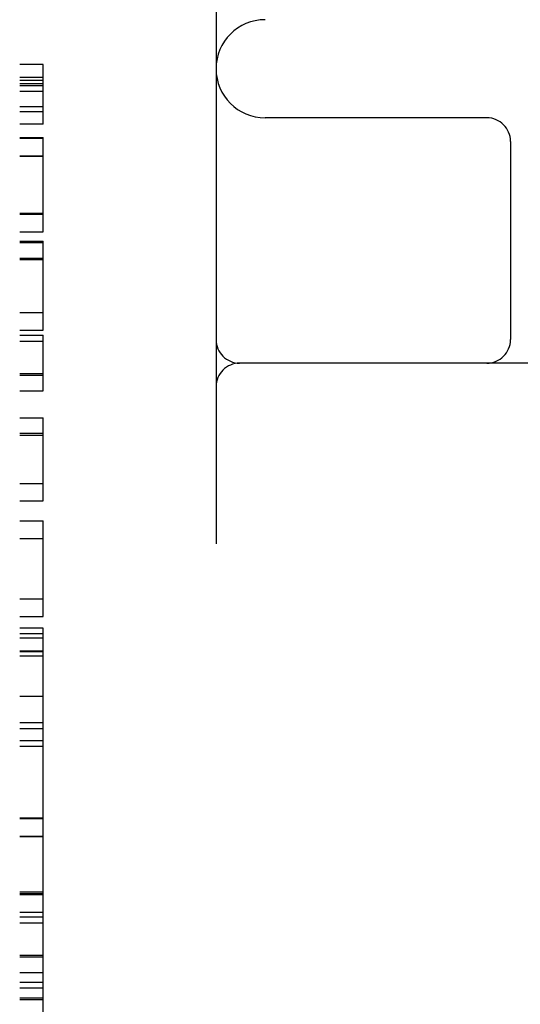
# Model space of a CAD drawing. Header units: inches. Extents: x 0 to 200, y 0 to 129.
# Tile 14 of 94: x 26.68 to 26.999, y 49.612 to 50.24. Entities that reach past the tile are written whole.
import ezdxf

# ---------------------------------------------------------------- set-up
doc = ezdxf.new("R2010")
doc.units = ezdxf.units.IN
doc.header["$LTSCALE"] = 11
doc.header["$MEASUREMENT"] = 0
doc.linetypes.add('HIDDEN', pattern=[0.2, 0.1, -0.1])
doc.layers.add('DEFAULT_2', color=8, linetype='HIDDEN')

msp = doc.modelspace()

# ---------------------------------------------------------------- linework, layer by layer
at = {"layer": 'DEFAULT_2', "color": 8, "linetype": 'HIDDEN'}
for p, q in [((26.80526, 51.00583), (26.80526, 48.03583)), ((26.68026, 48.05083), (26.68026, 50.99083)), ((26.69526, 50.21096), (26.68026, 50.21096)), ((26.69526, 50.1731), (26.69526, 50.21096)), ((26.68026, 50.20305), (26.69526, 50.20305)), ((26.68026, 50.201), (26.69526, 50.201)), ((26.68026, 50.19889), (26.69526, 50.19889)), ((26.68026, 50.19759), (26.69526, 50.19759)), ((26.68026, 50.19396), (26.69526, 50.19396)), ((26.68026, 50.18432), (26.69526, 50.18432)), ((26.68026, 50.18102), (26.69526, 50.18102)), ((26.97776, 50.17708), (26.83651, 50.17708)), ((26.69526, 50.1731), (26.68026, 50.1731)), ((26.68026, 50.16449), (26.69526, 50.16449)), ((26.68026, 50.16443), (26.69526, 50.16443)), ((26.68026, 50.16412), (26.69526, 50.16412)), ((26.69526, 50.10439), (26.69526, 50.16449)), ((26.99276, 50.16208), (26.99276, 50.03583)), ((26.68026, 50.15283), (26.69526, 50.15283)), ((26.68026, 50.1527), (26.69526, 50.1527)), ((26.68026, 50.11642), (26.69526, 50.11642)), ((26.68026, 50.11581), (26.69526, 50.11581)), ((26.68026, 50.10439), (26.69526, 50.10439)), ((26.68026, 50.09862), (26.69526, 50.09862)), ((26.68026, 50.09757), (26.69526, 50.09757)), ((26.69526, 50.04183), (26.69526, 50.09862)), ((26.68026, 50.08775), (26.69526, 50.08775)), ((26.68026, 50.08683), (26.69526, 50.08683)), ((26.68026, 50.05319), (26.69526, 50.05319)), ((26.68026, 50.04183), (26.69526, 50.04183)), ((26.68026, 50.03864), (26.69526, 50.03864)), ((26.69526, 50.00322), (26.69526, 50.03864)), ((26.68026, 50.03483), (26.69526, 50.03483)), ((27.38026, 50.02083), (26.82026, 50.02083)), ((26.68026, 50.01427), (26.69526, 50.01427)), ((26.68026, 50.01316), (26.69526, 50.01316)), ((26.68026, 50.00322), (26.69526, 50.00322)), ((26.68026, 49.98603), (26.69526, 49.98603)), ((26.69526, 49.93317), (26.69526, 49.98603)), ((26.68026, 49.97614), (26.69526, 49.97614)), ((26.68026, 49.97498), (26.69526, 49.97498)), ((26.68026, 49.94422), (26.69526, 49.94422)), ((26.68026, 49.93317), (26.69526, 49.93317)), ((26.68026, 49.92046), (26.69526, 49.92046)), ((26.69526, 49.85937), (26.69526, 49.92046)), ((26.68026, 49.9091), (26.69526, 49.9091)), ((26.68026, 49.87073), (26.69526, 49.87073)), ((26.68026, 49.85937), (26.69526, 49.85937)), ((26.69526, 49.85203), (26.68026, 49.85203)), ((26.68026, 49.84863), (26.69526, 49.84863)), ((26.69526, 49.18726), (26.69526, 49.85203)), ((26.68026, 49.84593), (26.69526, 49.84593)), ((26.68026, 49.83763), (26.69526, 49.83763)), ((26.68026, 49.83715), (26.69526, 49.83715)), ((26.68026, 49.83451), (26.69526, 49.83451)), ((26.68026, 49.80883), (26.69526, 49.80883)), ((26.68026, 49.79191), (26.69526, 49.79191)), ((26.68026, 49.78822), (26.69526, 49.78822)), ((26.68026, 49.78043), (26.69526, 49.78043)), ((26.68026, 49.77699), (26.69526, 49.77699)), ((26.68026, 49.73119), (26.69526, 49.73119)), ((26.68026, 49.73113), (26.69526, 49.73113)), ((26.68026, 49.73082), (26.69526, 49.73082)), ((26.68026, 49.71952), (26.69526, 49.71952)), ((26.68026, 49.7194), (26.69526, 49.7194)), ((26.68026, 49.68418), (26.69526, 49.68418)), ((26.68026, 49.68312), (26.69526, 49.68312)), ((26.68026, 49.68251), (26.69526, 49.68251)), ((26.68026, 49.67109), (26.69526, 49.67109)), ((26.68026, 49.6682), (26.69526, 49.6682)), ((26.68026, 49.6644), (26.69526, 49.6644)), ((26.68026, 49.64383), (26.69526, 49.64383)), ((26.68026, 49.64272), (26.69526, 49.64272)), ((26.68026, 49.63278), (26.69526, 49.63278)), ((26.68026, 49.62658), (26.69526, 49.62658)), ((26.68026, 49.62297), (26.69526, 49.62297)), ((26.68026, 49.6165), (26.69526, 49.6165)), ((26.68026, 49.61559), (26.69526, 49.61559))]:
    msp.add_line(p, q, dxfattribs=at)
for centre, radius, start, end in [((26.83651, 50.20833), 0.03125, 90, 270), ((26.97776, 50.16208), 0.015, 0, 90), ((26.82026, 50.03583), 0.015, 180, 270), ((26.97776, 50.03583), 0.015, 270, 360), ((26.82026, 50.00583), 0.015, 90, 180)]:
    msp.add_arc(centre, radius, start, end, dxfattribs=at)

doc.saveas('drawing.dxf')
